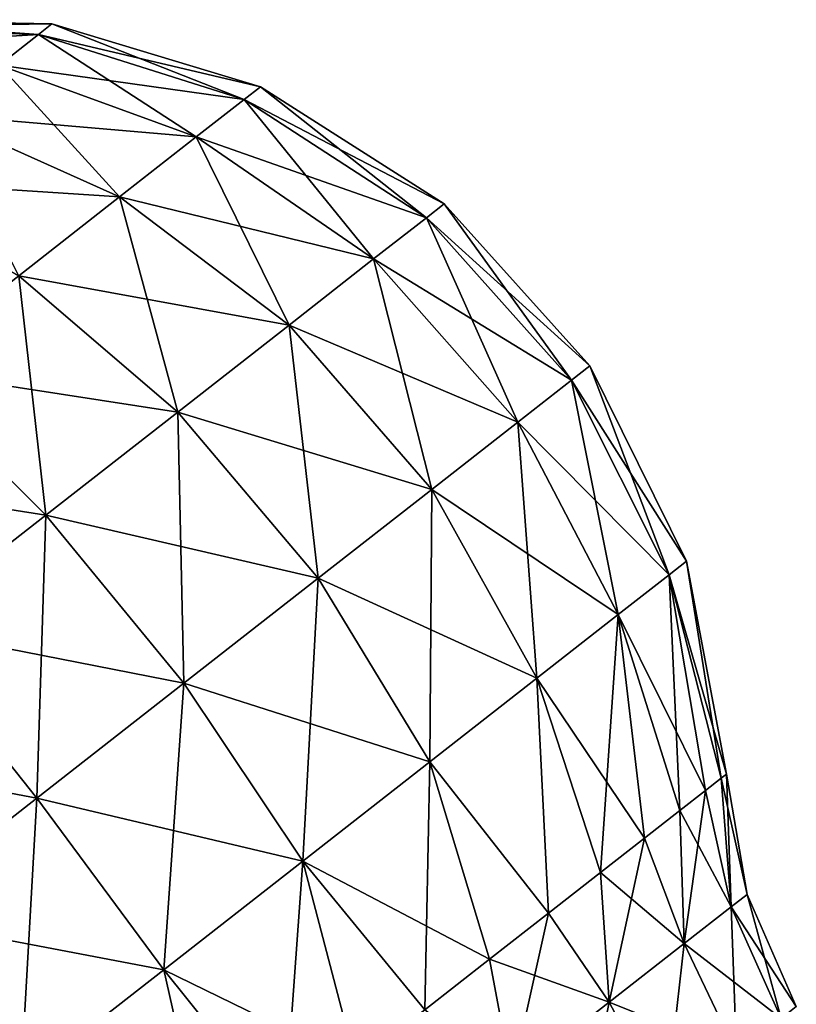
# Model space of a CAD drawing. Header units: millimetres. Extents: x -84 to 84, y -375 to 274.
# Tile 98 of 108: x 44.73 to 50.92, y 73.52 to 81.37. Entities that reach past the tile are written whole.
import ezdxf

# ---------------------------------------------------------------- set-up
doc = ezdxf.new("R2010")
doc.units = ezdxf.units.MM
doc.header["$LTSCALE"] = 148.96817
for name, color, linetype in [('114', 7, 'CONTINUOUS'), ('115', 7, 'CONTINUOUS'), ('120', 7, 'CONTINUOUS'), ('121', 7, 'CONTINUOUS')]:
    doc.layers.add(name, color=color, linetype=linetype)

msp = doc.modelspace()

# ---------------------------------------------------------------- linework, layer by layer
at = {"layer": '114', "color": 7, "linetype": 'CONTINUOUS', "true_color": 0xa2afbf}
for points in [[(43.1682, 81.3132, 10.218), (42.9449, 81.1389, 10.9649), (44.8745, 81.2553, 10.5406), (43.1682, 81.3132, 10.218)], [(43.244, 81.3725, 9.425), (43.1682, 81.3132, 10.218), (44.9812, 81.3387, 9.425), (43.244, 81.3725, 9.425)], [(44.9812, 81.3387, 9.425), (43.1682, 81.3132, 10.218), (44.8745, 81.2553, 10.5406), (44.9812, 81.3387, 9.425)], [(44.9812, 81.3387, 9.425), (44.8745, 81.2553, 10.5406), (46.6449, 80.8374, 9.425), (44.9812, 81.3387, 9.425)], [(44.8745, 81.2553, 10.5406), (42.9449, 81.1389, 10.9649), (44.5605, 81.0099, 11.5914), (44.8745, 81.2553, 10.5406)], [(44.8745, 81.2553, 10.5406), (44.5605, 81.0099, 11.5914), (46.5152, 80.736, 10.7805), (44.8745, 81.2553, 10.5406)], [(46.6449, 80.8374, 9.425), (44.8745, 81.2553, 10.5406), (46.5152, 80.736, 10.7805), (46.6449, 80.8374, 9.425)], [(44.5605, 81.0099, 11.5914), (44.0574, 80.6169, 12.5163), (46.1337, 80.4379, 12.0572), (44.5605, 81.0099, 11.5914)], [(46.5152, 80.736, 10.7805), (44.5605, 81.0099, 11.5914), (46.1337, 80.4379, 12.0572), (46.5152, 80.736, 10.7805)], [(46.6449, 80.8374, 9.425), (46.5152, 80.736, 10.7805), (48.1116, 79.9058, 9.425), (46.6449, 80.8374, 9.425)], [(46.5152, 80.736, 10.7805), (46.1337, 80.4379, 12.0572), (47.9686, 79.794, 10.9198), (46.5152, 80.736, 10.7805)], [(48.1116, 79.9058, 9.425), (46.5152, 80.736, 10.7805), (47.9686, 79.794, 10.9198), (48.1116, 79.9058, 9.425)], [(44.0574, 80.6169, 12.5163), (43.3946, 80.099, 13.2615), (45.5224, 79.9604, 13.1809), (44.0574, 80.6169, 12.5163)], [(46.1337, 80.4379, 12.0572), (44.0574, 80.6169, 12.5163), (45.5224, 79.9604, 13.1809), (46.1337, 80.4379, 12.0572)], [(46.1337, 80.4379, 12.0572), (45.5224, 79.9604, 13.1809), (47.5478, 79.4653, 12.3278), (46.1337, 80.4379, 12.0572)], [(47.9686, 79.794, 10.9198), (46.1337, 80.4379, 12.0572), (47.5478, 79.4653, 12.3278), (47.9686, 79.794, 10.9198)], [(45.5224, 79.9604, 13.1809), (43.3946, 80.099, 13.2615), (44.717, 79.3312, 14.0864), (45.5224, 79.9604, 13.1809)], [(45.5224, 79.9604, 13.1809), (44.717, 79.3312, 14.0864), (46.8738, 78.9387, 13.567), (45.5224, 79.9604, 13.1809)], [(47.5478, 79.4653, 12.3278), (45.5224, 79.9604, 13.1809), (46.8738, 78.9387, 13.567), (47.5478, 79.4653, 12.3278)], [(48.1116, 79.9058, 9.425), (47.9686, 79.794, 10.9198), (49.2726, 78.613, 9.425), (48.1116, 79.9058, 9.425)], [(47.9686, 79.794, 10.9198), (47.5478, 79.4653, 12.3278), (49.1268, 78.4992, 10.9483), (47.9686, 79.794, 10.9198)], [(49.2726, 78.613, 9.425), (47.9686, 79.794, 10.9198), (49.1268, 78.4992, 10.9483), (49.2726, 78.613, 9.425)], [(47.5478, 79.4653, 12.3278), (46.8738, 78.9387, 13.567), (48.698, 78.1642, 12.3831), (47.5478, 79.4653, 12.3278)], [(49.1268, 78.4992, 10.9483), (47.5478, 79.4653, 12.3278), (48.698, 78.1642, 12.3831), (49.1268, 78.4992, 10.9483)], [(44.717, 79.3312, 14.0864), (43.7643, 78.5868, 14.721), (45.9856, 78.2448, 14.5656), (44.717, 79.3312, 14.0864)], [(46.8738, 78.9387, 13.567), (44.717, 79.3312, 14.0864), (45.9856, 78.2448, 14.5656), (46.8738, 78.9387, 13.567)], [(46.8738, 78.9387, 13.567), (45.9856, 78.2448, 14.5656), (48.0112, 77.6275, 13.6459), (46.8738, 78.9387, 13.567)], [(48.698, 78.1642, 12.3831), (46.8738, 78.9387, 13.567), (48.0112, 77.6275, 13.6459), (48.698, 78.1642, 12.3831)], [(43.7643, 78.5868, 14.721), (42.7196, 77.7706, 15.0477), (44.9349, 77.4239, 15.2654), (43.7643, 78.5868, 14.721)], [(45.9856, 78.2448, 14.5656), (43.7643, 78.5868, 14.721), (44.9349, 77.4239, 15.2654), (45.9856, 78.2448, 14.5656)], [(49.2726, 78.613, 9.425), (49.1268, 78.4992, 10.9483), (50.0417, 77.055, 9.425), (49.2726, 78.613, 9.425)], [(49.1268, 78.4992, 10.9483), (48.698, 78.1642, 12.3831), (49.904, 76.9474, 10.8638), (49.1268, 78.4992, 10.9483)], [(50.0417, 77.055, 9.425), (49.1268, 78.4992, 10.9483), (49.904, 76.9474, 10.8638), (50.0417, 77.055, 9.425)], [(45.9856, 78.2448, 14.5656), (44.9349, 77.4239, 15.2654), (47.1061, 76.9204, 14.6635), (45.9856, 78.2448, 14.5656)], [(48.0112, 77.6275, 13.6459), (45.9856, 78.2448, 14.5656), (47.1061, 76.9204, 14.6635), (48.0112, 77.6275, 13.6459)], [(48.698, 78.1642, 12.3831), (48.0112, 77.6275, 13.6459), (49.499, 76.631, 12.2189), (48.698, 78.1642, 12.3831)], [(49.904, 76.9474, 10.8638), (48.698, 78.1642, 12.3831), (49.499, 76.631, 12.2189), (49.904, 76.9474, 10.8638)], [(44.9349, 77.4239, 15.2654), (42.7196, 77.7706, 15.0477), (43.7828, 76.5237, 15.6257), (44.9349, 77.4239, 15.2654)], [(48.0112, 77.6275, 13.6459), (47.1061, 76.9204, 14.6635), (48.8503, 76.1241, 13.4117), (48.0112, 77.6275, 13.6459)], [(49.499, 76.631, 12.2189), (48.0112, 77.6275, 13.6459), (48.8503, 76.1241, 13.4117), (49.499, 76.631, 12.2189)], [(44.9349, 77.4239, 15.2654), (43.7828, 76.5237, 15.6257), (46.0354, 76.0838, 15.3766), (44.9349, 77.4239, 15.2654)], [(47.1061, 76.9204, 14.6635), (44.9349, 77.4239, 15.2654), (46.0354, 76.0838, 15.3766), (47.1061, 76.9204, 14.6635)], [(50.0417, 77.055, 9.425), (49.904, 76.9474, 10.8638), (50.3613, 75.3594, 9.425), (50.0417, 77.055, 9.425)], [(47.1061, 76.9204, 14.6635), (46.0354, 76.0838, 15.3766), (47.9954, 75.4562, 14.3728), (47.1061, 76.9204, 14.6635)], [(48.8503, 76.1241, 13.4117), (47.1061, 76.9204, 14.6635), (47.9954, 75.4562, 14.3728), (48.8503, 76.1241, 13.4117)], [(49.904, 76.9474, 10.8638), (49.499, 76.631, 12.2189), (50.1947, 75.2292, 10.8956), (49.904, 76.9474, 10.8638)], [(50.3613, 75.3594, 9.425), (49.904, 76.9474, 10.8638), (50.3195, 75.3267, 10.1679), (50.3613, 75.3594, 9.425)], [(50.3195, 75.3267, 10.1679), (49.904, 76.9474, 10.8638), (50.1947, 75.2292, 10.8956), (50.3195, 75.3267, 10.1679)], [(49.499, 76.631, 12.2189), (48.8503, 76.1241, 13.4117), (49.7083, 74.8492, 12.2471), (49.499, 76.631, 12.2189)], [(50.1947, 75.2292, 10.8956), (49.499, 76.631, 12.2189), (49.9896, 75.0689, 11.5935), (50.1947, 75.2292, 10.8956)], [(49.9896, 75.0689, 11.5935), (49.499, 76.631, 12.2189), (49.7083, 74.8492, 12.2471), (49.9896, 75.0689, 11.5935)], [(43.7828, 76.5237, 15.6257), (42.5962, 75.5967, 15.6257), (44.8613, 75.1666, 15.7438), (43.7828, 76.5237, 15.6257)], [(46.0354, 76.0838, 15.3766), (43.7828, 76.5237, 15.6257), (44.8613, 75.1666, 15.7438), (46.0354, 76.0838, 15.3766)], [(46.0354, 76.0838, 15.3766), (44.8613, 75.1666, 15.7438), (46.9841, 74.6661, 15.0464), (46.0354, 76.0838, 15.3766)], [(47.9954, 75.4562, 14.3728), (46.0354, 76.0838, 15.3766), (46.9841, 74.6661, 15.0464), (47.9954, 75.4562, 14.3728)], [(48.8503, 76.1241, 13.4117), (47.9954, 75.4562, 14.3728), (48.9416, 74.2502, 13.37), (48.8503, 76.1241, 13.4117)], [(49.7083, 74.8492, 12.2471), (48.8503, 76.1241, 13.4117), (49.3566, 74.5744, 12.8434), (49.7083, 74.8492, 12.2471)], [(49.3566, 74.5744, 12.8434), (48.8503, 76.1241, 13.4117), (48.9416, 74.2502, 13.37), (49.3566, 74.5744, 12.8434)], [(44.8613, 75.1666, 15.7438), (42.5962, 75.5967, 15.6257), (43.6521, 74.2219, 15.7438), (44.8613, 75.1666, 15.7438)], [(47.9954, 75.4562, 14.3728), (46.9841, 74.6661, 15.0464), (48.4718, 73.8831, 13.8163), (47.9954, 75.4562, 14.3728)], [(48.9416, 74.2502, 13.37), (47.9954, 75.4562, 14.3728), (48.4718, 73.8831, 13.8163), (48.9416, 74.2502, 13.37)], [(44.8613, 75.1666, 15.7438), (43.6521, 74.2219, 15.7438), (45.8752, 73.7997, 15.3932), (44.8613, 75.1666, 15.7438)], [(46.9841, 74.6661, 15.0464), (44.8613, 75.1666, 15.7438), (45.8752, 73.7997, 15.3932), (46.9841, 74.6661, 15.0464)], [(46.9841, 74.6661, 15.0464), (45.8752, 73.7997, 15.3932), (47.4068, 73.051, 14.4336), (46.9841, 74.6661, 15.0464)], [(48.4718, 73.8831, 13.8163), (46.9841, 74.6661, 15.0464), (47.9567, 73.4807, 14.1733), (48.4718, 73.8831, 13.8163)], [(47.9567, 73.4807, 14.1733), (46.9841, 74.6661, 15.0464), (47.4068, 73.051, 14.4336), (47.9567, 73.4807, 14.1733)], [(43.6521, 74.2219, 15.7438), (42.4781, 73.3046, 15.3766), (44.7331, 72.9074, 15.3932), (43.6521, 74.2219, 15.7438)], [(45.8752, 73.7997, 15.3932), (43.6521, 74.2219, 15.7438), (44.7331, 72.9074, 15.3932), (45.8752, 73.7997, 15.3932)], [(45.8752, 73.7997, 15.3932), (44.7331, 72.9074, 15.3932), (46.2479, 72.1456, 14.645), (45.8752, 73.7997, 15.3932)], [(47.4068, 73.051, 14.4336), (45.8752, 73.7997, 15.3932), (46.8333, 72.603, 14.5919), (47.4068, 73.051, 14.4336)], [(46.8333, 72.603, 14.5919), (45.8752, 73.7997, 15.3932), (46.2479, 72.1456, 14.645), (46.8333, 72.603, 14.5919)]]:
    msp.add_3dface(points, dxfattribs=at)
at = {"layer": '115', "color": 7, "linetype": 'CONTINUOUS', "true_color": 0xa2afbf}
for points in [[(50.3613, 75.3594, 9.425), (50.3195, 75.3267, 10.1679), (50.5258, 74.3999, 9.425), (50.3613, 75.3594, 9.425)], [(50.3195, 75.3267, 10.1679), (50.1947, 75.2292, 10.8956), (50.3981, 74.3001, 10.6567), (50.3195, 75.3267, 10.1679)], [(50.5258, 74.3999, 9.425), (50.3195, 75.3267, 10.1679), (50.3981, 74.3001, 10.6567), (50.5258, 74.3999, 9.425)], [(50.1947, 75.2292, 10.8956), (49.9896, 75.0689, 11.5935), (50.3981, 74.3001, 10.6567), (50.1947, 75.2292, 10.8956)], [(49.9896, 75.0689, 11.5935), (49.7083, 74.8492, 12.2471), (50.0234, 74.0074, 11.8045), (49.9896, 75.0689, 11.5935)], [(50.3981, 74.3001, 10.6567), (49.9896, 75.0689, 11.5935), (50.0234, 74.0074, 11.8045), (50.3981, 74.3001, 10.6567)], [(49.7083, 74.8492, 12.2471), (49.3566, 74.5744, 12.8434), (50.0234, 74.0074, 11.8045), (49.7083, 74.8492, 12.2471)], [(49.3566, 74.5744, 12.8434), (48.9416, 74.2502, 13.37), (49.4275, 73.5418, 12.7901), (49.3566, 74.5744, 12.8434)], [(50.0234, 74.0074, 11.8045), (49.3566, 74.5744, 12.8434), (49.4275, 73.5418, 12.7901), (50.0234, 74.0074, 11.8045)], [(50.5258, 74.3999, 9.425), (50.3981, 74.3001, 10.6567), (50.9187, 73.5061, 9.425), (50.5258, 74.3999, 9.425)], [(48.9416, 74.2502, 13.37), (48.4718, 73.8831, 13.8163), (49.4275, 73.5418, 12.7901), (48.9416, 74.2502, 13.37)], [(50.3981, 74.3001, 10.6567), (50.0234, 74.0074, 11.8045), (50.7974, 73.4113, 10.5944), (50.3981, 74.3001, 10.6567)], [(50.9187, 73.5061, 9.425), (50.3981, 74.3001, 10.6567), (50.7974, 73.4113, 10.5944), (50.9187, 73.5061, 9.425)], [(50.0234, 74.0074, 11.8045), (49.4275, 73.5418, 12.7901), (50.4417, 73.1334, 11.6841), (50.0234, 74.0074, 11.8045)], [(50.7974, 73.4113, 10.5944), (50.0234, 74.0074, 11.8045), (50.4417, 73.1334, 11.6841), (50.7974, 73.4113, 10.5944)], [(48.4718, 73.8831, 13.8163), (47.9567, 73.4807, 14.1733), (48.6508, 72.935, 13.5464), (48.4718, 73.8831, 13.8163)], [(49.4275, 73.5418, 12.7901), (48.4718, 73.8831, 13.8163), (48.6508, 72.935, 13.5464), (49.4275, 73.5418, 12.7901)], [(49.4275, 73.5418, 12.7901), (48.6508, 72.935, 13.5464), (49.8759, 72.6913, 12.6199), (49.4275, 73.5418, 12.7901)], [(50.4417, 73.1334, 11.6841), (49.4275, 73.5418, 12.7901), (49.8759, 72.6913, 12.6199), (50.4417, 73.1334, 11.6841)]]:
    msp.add_3dface(points, dxfattribs=at)
at = {"layer": '120', "color": 7, "linetype": 'CONTINUOUS', "true_color": 0xa2afbf}
for points in [[(43.1682, 81.3132, 8.632), (43.244, 81.3725, 9.425), (44.8745, 81.2553, 8.3094), (43.1682, 81.3132, 8.632)], [(44.5605, 81.0099, 7.2586), (43.1682, 81.3132, 8.632), (44.8745, 81.2553, 8.3094), (44.5605, 81.0099, 7.2586)], [(43.244, 81.3725, 9.425), (44.9812, 81.3387, 9.425), (44.8745, 81.2553, 8.3094), (43.244, 81.3725, 9.425)], [(44.8745, 81.2553, 8.3094), (44.9812, 81.3387, 9.425), (46.5152, 80.736, 8.0695), (44.8745, 81.2553, 8.3094)], [(44.9812, 81.3387, 9.425), (46.6449, 80.8374, 9.425), (46.5152, 80.736, 8.0695), (44.9812, 81.3387, 9.425)], [(44.5605, 81.0099, 7.2586), (44.8745, 81.2553, 8.3094), (46.1337, 80.4379, 6.7928), (44.5605, 81.0099, 7.2586)], [(46.1337, 80.4379, 6.7928), (44.8745, 81.2553, 8.3094), (46.5152, 80.736, 8.0695), (46.1337, 80.4379, 6.7928)], [(44.0574, 80.6169, 6.3337), (44.5605, 81.0099, 7.2586), (45.5224, 79.9604, 5.6691), (44.0574, 80.6169, 6.3337)], [(45.5224, 79.9604, 5.6691), (44.5605, 81.0099, 7.2586), (46.1337, 80.4379, 6.7928), (45.5224, 79.9604, 5.6691)], [(46.5152, 80.736, 8.0695), (46.6449, 80.8374, 9.425), (47.9686, 79.794, 7.9302), (46.5152, 80.736, 8.0695)], [(46.6449, 80.8374, 9.425), (48.1116, 79.9058, 9.425), (47.9686, 79.794, 7.9302), (46.6449, 80.8374, 9.425)], [(46.1337, 80.4379, 6.7928), (46.5152, 80.736, 8.0695), (47.5478, 79.4653, 6.5222), (46.1337, 80.4379, 6.7928)], [(47.5478, 79.4653, 6.5222), (46.5152, 80.736, 8.0695), (47.9686, 79.794, 7.9302), (47.5478, 79.4653, 6.5222)], [(44.717, 79.3312, 4.7636), (44.0574, 80.6169, 6.3337), (45.5224, 79.9604, 5.6691), (44.717, 79.3312, 4.7636)], [(45.5224, 79.9604, 5.6691), (46.1337, 80.4379, 6.7928), (46.8738, 78.9387, 5.283), (45.5224, 79.9604, 5.6691)], [(46.8738, 78.9387, 5.283), (46.1337, 80.4379, 6.7928), (47.5478, 79.4653, 6.5222), (46.8738, 78.9387, 5.283)], [(44.717, 79.3312, 4.7636), (45.5224, 79.9604, 5.6691), (45.9856, 78.2448, 4.2844), (44.717, 79.3312, 4.7636)], [(45.9856, 78.2448, 4.2844), (45.5224, 79.9604, 5.6691), (46.8738, 78.9387, 5.283), (45.9856, 78.2448, 4.2844)], [(47.9686, 79.794, 7.9302), (48.1116, 79.9058, 9.425), (49.1268, 78.4992, 7.9017), (47.9686, 79.794, 7.9302)], [(48.1116, 79.9058, 9.425), (49.2726, 78.613, 9.425), (49.1268, 78.4992, 7.9017), (48.1116, 79.9058, 9.425)], [(47.5478, 79.4653, 6.5222), (47.9686, 79.794, 7.9302), (48.698, 78.1642, 6.4669), (47.5478, 79.4653, 6.5222)], [(48.698, 78.1642, 6.4669), (47.9686, 79.794, 7.9302), (49.1268, 78.4992, 7.9017), (48.698, 78.1642, 6.4669)], [(46.8738, 78.9387, 5.283), (47.5478, 79.4653, 6.5222), (48.0112, 77.6275, 5.2041), (46.8738, 78.9387, 5.283)], [(48.0112, 77.6275, 5.2041), (47.5478, 79.4653, 6.5222), (48.698, 78.1642, 6.4669), (48.0112, 77.6275, 5.2041)], [(43.7643, 78.5868, 4.129), (44.717, 79.3312, 4.7636), (44.9349, 77.4239, 3.5846), (43.7643, 78.5868, 4.129)], [(44.9349, 77.4239, 3.5846), (44.717, 79.3312, 4.7636), (45.9856, 78.2448, 4.2844), (44.9349, 77.4239, 3.5846)], [(45.9856, 78.2448, 4.2844), (46.8738, 78.9387, 5.283), (47.1061, 76.9204, 4.1865), (45.9856, 78.2448, 4.2844)], [(47.1061, 76.9204, 4.1865), (46.8738, 78.9387, 5.283), (48.0112, 77.6275, 5.2041), (47.1061, 76.9204, 4.1865)], [(43.7828, 76.5237, 3.2243), (43.7643, 78.5868, 4.129), (44.9349, 77.4239, 3.5846), (43.7828, 76.5237, 3.2243)], [(49.1268, 78.4992, 7.9017), (49.2726, 78.613, 9.425), (49.904, 76.9474, 7.9862), (49.1268, 78.4992, 7.9017)], [(49.2726, 78.613, 9.425), (50.0417, 77.055, 9.425), (49.904, 76.9474, 7.9862), (49.2726, 78.613, 9.425)], [(48.698, 78.1642, 6.4669), (49.1268, 78.4992, 7.9017), (49.499, 76.631, 6.6311), (48.698, 78.1642, 6.4669)], [(49.499, 76.631, 6.6311), (49.1268, 78.4992, 7.9017), (49.904, 76.9474, 7.9862), (49.499, 76.631, 6.6311)], [(44.9349, 77.4239, 3.5846), (45.9856, 78.2448, 4.2844), (46.0354, 76.0838, 3.4734), (44.9349, 77.4239, 3.5846)], [(46.0354, 76.0838, 3.4734), (45.9856, 78.2448, 4.2844), (47.1061, 76.9204, 4.1865), (46.0354, 76.0838, 3.4734)], [(48.0112, 77.6275, 5.2041), (48.698, 78.1642, 6.4669), (48.8503, 76.1241, 5.4383), (48.0112, 77.6275, 5.2041)], [(48.8503, 76.1241, 5.4383), (48.698, 78.1642, 6.4669), (49.499, 76.631, 6.6311), (48.8503, 76.1241, 5.4383)], [(47.1061, 76.9204, 4.1865), (48.0112, 77.6275, 5.2041), (47.9954, 75.4562, 4.4772), (47.1061, 76.9204, 4.1865)], [(47.9954, 75.4562, 4.4772), (48.0112, 77.6275, 5.2041), (48.8503, 76.1241, 5.4383), (47.9954, 75.4562, 4.4772)], [(43.7828, 76.5237, 3.2243), (44.9349, 77.4239, 3.5846), (44.8613, 75.1666, 3.1062), (43.7828, 76.5237, 3.2243)], [(44.8613, 75.1666, 3.1062), (44.9349, 77.4239, 3.5846), (46.0354, 76.0838, 3.4734), (44.8613, 75.1666, 3.1062)], [(49.904, 76.9474, 7.9862), (50.0417, 77.055, 9.425), (50.3195, 75.3267, 8.6821), (49.904, 76.9474, 7.9862)], [(50.0417, 77.055, 9.425), (50.3613, 75.3594, 9.425), (50.3195, 75.3267, 8.6821), (50.0417, 77.055, 9.425)], [(46.0354, 76.0838, 3.4734), (47.1061, 76.9204, 4.1865), (46.9841, 74.6661, 3.8036), (46.0354, 76.0838, 3.4734)], [(46.9841, 74.6661, 3.8036), (47.1061, 76.9204, 4.1865), (47.9954, 75.4562, 4.4772), (46.9841, 74.6661, 3.8036)], [(49.499, 76.631, 6.6311), (49.904, 76.9474, 7.9862), (49.9896, 75.0689, 7.2565), (49.499, 76.631, 6.6311)], [(49.9896, 75.0689, 7.2565), (49.904, 76.9474, 7.9862), (50.1947, 75.2292, 7.9544), (49.9896, 75.0689, 7.2565)], [(50.1947, 75.2292, 7.9544), (49.904, 76.9474, 7.9862), (50.3195, 75.3267, 8.6821), (50.1947, 75.2292, 7.9544)], [(48.8503, 76.1241, 5.4383), (49.499, 76.631, 6.6311), (49.3566, 74.5744, 6.0066), (48.8503, 76.1241, 5.4383)], [(49.3566, 74.5744, 6.0066), (49.499, 76.631, 6.6311), (49.7083, 74.8492, 6.6029), (49.3566, 74.5744, 6.0066)], [(49.7083, 74.8492, 6.6029), (49.499, 76.631, 6.6311), (49.9896, 75.0689, 7.2565), (49.7083, 74.8492, 6.6029)], [(43.6521, 74.2219, 3.1062), (43.7828, 76.5237, 3.2243), (44.8613, 75.1666, 3.1062), (43.6521, 74.2219, 3.1062)], [(44.8613, 75.1666, 3.1062), (46.0354, 76.0838, 3.4734), (45.8752, 73.7997, 3.4568), (44.8613, 75.1666, 3.1062)], [(45.8752, 73.7997, 3.4568), (46.0354, 76.0838, 3.4734), (46.9841, 74.6661, 3.8036), (45.8752, 73.7997, 3.4568)], [(47.9954, 75.4562, 4.4772), (48.8503, 76.1241, 5.4383), (48.9416, 74.2502, 5.48), (47.9954, 75.4562, 4.4772)], [(48.9416, 74.2502, 5.48), (48.8503, 76.1241, 5.4383), (49.3566, 74.5744, 6.0066), (48.9416, 74.2502, 5.48)], [(46.9841, 74.6661, 3.8036), (47.9954, 75.4562, 4.4772), (47.9567, 73.4807, 4.6767), (46.9841, 74.6661, 3.8036)], [(47.9567, 73.4807, 4.6767), (47.9954, 75.4562, 4.4772), (48.4718, 73.8831, 5.0337), (47.9567, 73.4807, 4.6767)], [(48.4718, 73.8831, 5.0337), (47.9954, 75.4562, 4.4772), (48.9416, 74.2502, 5.48), (48.4718, 73.8831, 5.0337)], [(43.6521, 74.2219, 3.1062), (44.8613, 75.1666, 3.1062), (44.7331, 72.9074, 3.4568), (43.6521, 74.2219, 3.1062)], [(44.7331, 72.9074, 3.4568), (44.8613, 75.1666, 3.1062), (45.8752, 73.7997, 3.4568), (44.7331, 72.9074, 3.4568)], [(45.8752, 73.7997, 3.4568), (46.9841, 74.6661, 3.8036), (46.8333, 72.603, 4.2581), (45.8752, 73.7997, 3.4568)], [(46.8333, 72.603, 4.2581), (46.9841, 74.6661, 3.8036), (47.4068, 73.051, 4.4164), (46.8333, 72.603, 4.2581)], [(47.4068, 73.051, 4.4164), (46.9841, 74.6661, 3.8036), (47.9567, 73.4807, 4.6767), (47.4068, 73.051, 4.4164)], [(43.6242, 72.0411, 3.8036), (43.6521, 74.2219, 3.1062), (44.7331, 72.9074, 3.4568), (43.6242, 72.0411, 3.8036)], [(44.7331, 72.9074, 3.4568), (45.8752, 73.7997, 3.4568), (46.2479, 72.1456, 4.205), (44.7331, 72.9074, 3.4568)], [(46.2479, 72.1456, 4.205), (45.8752, 73.7997, 3.4568), (46.8333, 72.603, 4.2581), (46.2479, 72.1456, 4.205)]]:
    msp.add_3dface(points, dxfattribs=at)
at = {"layer": '121', "color": 7, "linetype": 'CONTINUOUS', "true_color": 0xa2afbf}
for points in [[(50.3195, 75.3267, 8.6821), (50.3613, 75.3594, 9.425), (50.3981, 74.3001, 8.1933), (50.3195, 75.3267, 8.6821)], [(50.3613, 75.3594, 9.425), (50.5258, 74.3999, 9.425), (50.3981, 74.3001, 8.1933), (50.3613, 75.3594, 9.425)], [(50.1947, 75.2292, 7.9544), (50.3195, 75.3267, 8.6821), (50.3981, 74.3001, 8.1933), (50.1947, 75.2292, 7.9544)], [(49.9896, 75.0689, 7.2565), (50.1947, 75.2292, 7.9544), (50.0234, 74.0074, 7.0455), (49.9896, 75.0689, 7.2565)], [(50.1947, 75.2292, 7.9544), (50.3981, 74.3001, 8.1933), (50.0234, 74.0074, 7.0455), (50.1947, 75.2292, 7.9544)], [(49.7083, 74.8492, 6.6029), (49.9896, 75.0689, 7.2565), (50.0234, 74.0074, 7.0455), (49.7083, 74.8492, 6.6029)], [(49.3566, 74.5744, 6.0066), (49.7083, 74.8492, 6.6029), (49.4275, 73.5418, 6.0599), (49.3566, 74.5744, 6.0066)], [(49.7083, 74.8492, 6.6029), (50.0234, 74.0074, 7.0455), (49.4275, 73.5418, 6.0599), (49.7083, 74.8492, 6.6029)], [(48.9416, 74.2502, 5.48), (49.3566, 74.5744, 6.0066), (49.4275, 73.5418, 6.0599), (48.9416, 74.2502, 5.48)], [(50.5258, 74.3999, 9.425), (50.7974, 73.4113, 8.2556), (50.3981, 74.3001, 8.1933), (50.5258, 74.3999, 9.425)], [(50.5258, 74.3999, 9.425), (50.9187, 73.5061, 9.425), (50.7974, 73.4113, 8.2556), (50.5258, 74.3999, 9.425)], [(48.4718, 73.8831, 5.0337), (48.9416, 74.2502, 5.48), (48.6508, 72.935, 5.3036), (48.4718, 73.8831, 5.0337)], [(48.9416, 74.2502, 5.48), (49.4275, 73.5418, 6.0599), (48.6508, 72.935, 5.3036), (48.9416, 74.2502, 5.48)], [(50.3981, 74.3001, 8.1933), (50.4417, 73.1334, 7.1659), (50.0234, 74.0074, 7.0455), (50.3981, 74.3001, 8.1933)], [(50.7974, 73.4113, 8.2556), (50.4417, 73.1334, 7.1659), (50.3981, 74.3001, 8.1933), (50.7974, 73.4113, 8.2556)], [(50.0234, 74.0074, 7.0455), (49.8759, 72.6913, 6.2301), (49.4275, 73.5418, 6.0599), (50.0234, 74.0074, 7.0455)], [(50.4417, 73.1334, 7.1659), (49.8759, 72.6913, 6.2301), (50.0234, 74.0074, 7.0455), (50.4417, 73.1334, 7.1659)], [(47.9567, 73.4807, 4.6767), (48.4718, 73.8831, 5.0337), (48.6508, 72.935, 5.3036), (47.9567, 73.4807, 4.6767)], [(49.4275, 73.5418, 6.0599), (49.1385, 72.1152, 5.5121), (48.6508, 72.935, 5.3036), (49.4275, 73.5418, 6.0599)], [(49.8759, 72.6913, 6.2301), (49.1385, 72.1152, 5.5121), (49.4275, 73.5418, 6.0599), (49.8759, 72.6913, 6.2301)]]:
    msp.add_3dface(points, dxfattribs=at)

doc.saveas('drawing.dxf')
